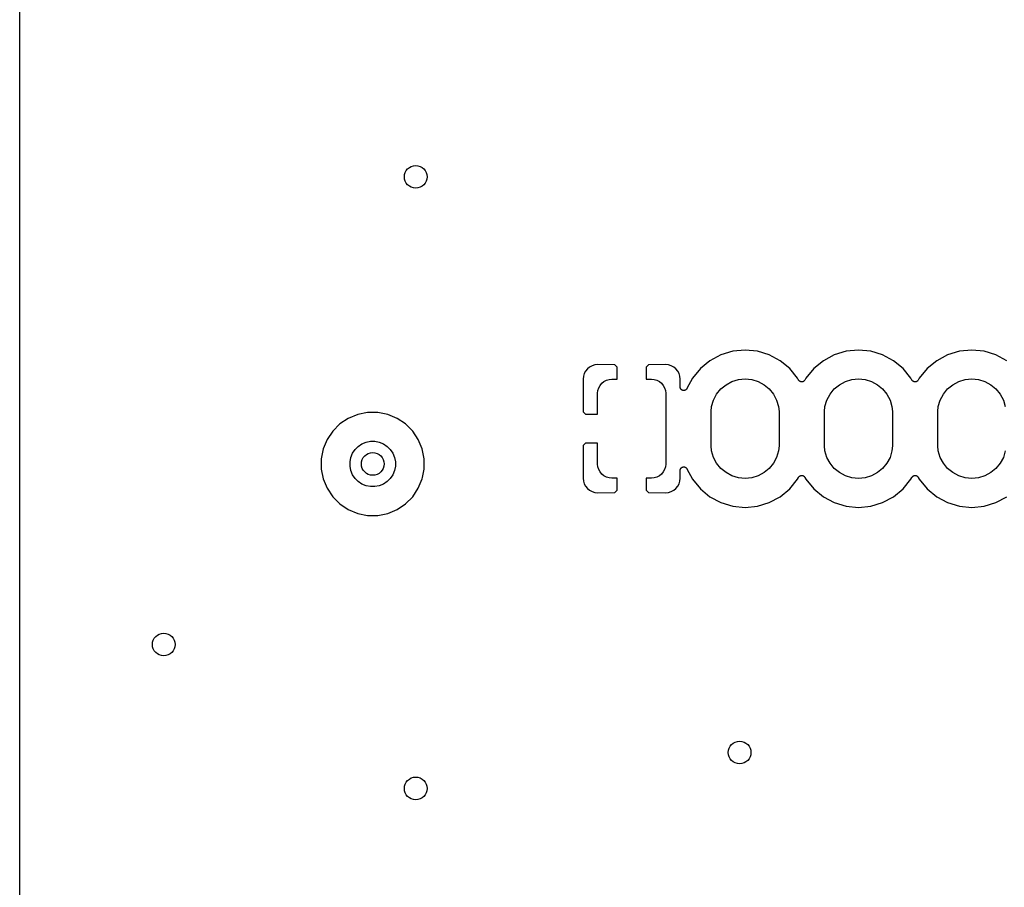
# Model space of a CAD drawing. Extents: x 1 to 139, y -76 to -1.
# Tile 3 of 20: x 1 to 18, y -54 to -38. Entities that reach past the tile are written whole.
import ezdxf

# ---------------------------------------------------------------- set-up
doc = ezdxf.new("R2010")
doc.units = 0
doc.header["$MEASUREMENT"] = 0
doc.layers.add('BLACK', color=7, linetype='CONTINUOUS')

msp = doc.modelspace()

# ---------------------------------------------------------------- linework, layer by layer
at = {"layer": 'BLACK', "linetype": 'CONTINUOUS'}
for p, q in [((0.635, -56.8778), (0.635, -6.16231)), ((13.0039, -44.4164), (12.8114, -44.5193)), ((13.2128, -44.353), (13.0039, -44.4164)), ((13.43, -44.3316), (13.2128, -44.353)), ((13.6472, -44.353), (13.43, -44.3316)), ((13.8561, -44.4164), (13.6472, -44.353)), ((14.0486, -44.5193), (13.8561, -44.4164)), ((15.0039, -44.4164), (14.8114, -44.5193)), ((15.2128, -44.353), (15.0039, -44.4164)), ((15.43, -44.3316), (15.2128, -44.353)), ((15.6472, -44.353), (15.43, -44.3316)), ((15.8561, -44.4164), (15.6472, -44.353)), ((16.0486, -44.5193), (15.8561, -44.4164)), ((17.0039, -44.4164), (16.8114, -44.5193)), ((17.2128, -44.353), (17.0039, -44.4164)), ((17.43, -44.3316), (17.2128, -44.353)), ((17.6472, -44.353), (17.43, -44.3316)), ((17.8561, -44.4164), (17.6472, -44.353)), ((18.0486, -44.5193), (17.8561, -44.4164)), ((10.6882, -44.6328), (10.6495, -44.6645)), ((10.7323, -44.6092), (10.6882, -44.6328)), ((10.7802, -44.5947), (10.7323, -44.6092)), ((10.833, -44.5895), (10.7802, -44.5947)), ((11.1337, -44.5909), (10.833, -44.5895)), ((11.176, -44.6332), (11.1337, -44.5909)), ((11.176, -44.845), (11.176, -44.6332)), ((11.7263, -44.5909), (11.684, -44.6332)), ((11.684, -44.6332), (11.684, -44.845)), ((12.027, -44.5895), (11.7263, -44.5909)), ((12.0798, -44.5947), (12.027, -44.5895)), ((12.1277, -44.6092), (12.0798, -44.5947)), ((12.1718, -44.6328), (12.1277, -44.6092)), ((12.2105, -44.6645), (12.1718, -44.6328)), ((12.8114, -44.5193), (12.6427, -44.6577)), ((14.2173, -44.6577), (14.0486, -44.5193)), ((14.8114, -44.5193), (14.6427, -44.6577)), ((16.2173, -44.6577), (16.0486, -44.5193)), ((16.8114, -44.5193), (16.6427, -44.6577)), ((10.5797, -44.7952), (10.5745, -44.848)), ((10.5942, -44.7473), (10.5797, -44.7952)), ((10.6178, -44.7032), (10.5942, -44.7473)), ((10.6495, -44.6645), (10.6178, -44.7032)), ((12.2422, -44.7032), (12.2105, -44.6645)), ((12.2658, -44.7473), (12.2422, -44.7032)), ((12.2803, -44.7952), (12.2658, -44.7473)), ((12.2855, -44.848), (12.2803, -44.7952)), ((12.6427, -44.6577), (12.5043, -44.8264)), ((14.3557, -44.8264), (14.2173, -44.6577)), ((14.6427, -44.6577), (14.5043, -44.8265)), ((16.3557, -44.8264), (16.2173, -44.6577)), ((16.6427, -44.6577), (16.5043, -44.8265)), ((10.5745, -44.848), (10.5759, -45.4238)), ((10.849, -44.9993), (10.8721, -44.9561)), ((10.8721, -44.9561), (10.9032, -44.9182)), ((10.9032, -44.9182), (10.9411, -44.8871)), ((10.9411, -44.8871), (10.9843, -44.864)), ((10.9843, -44.864), (11.0312, -44.8498)), ((11.0312, -44.8498), (11.08, -44.845)), ((11.08, -44.845), (11.176, -44.845)), ((11.684, -44.845), (11.78, -44.845)), ((11.78, -44.845), (11.8288, -44.8498)), ((11.8288, -44.8498), (11.8757, -44.864)), ((11.8757, -44.864), (11.9189, -44.8871)), ((11.9189, -44.8871), (11.9568, -44.9182)), ((11.9568, -44.9182), (11.9879, -44.9561)), ((11.9879, -44.9561), (12.011, -44.9993)), ((12.2852, -44.9827), (12.2855, -44.848)), ((12.2855, -44.9858), (12.2852, -44.9827)), ((12.5043, -44.8264), (12.4047, -45.0128)), ((13.0037, -45.0187), (13.095, -44.9437)), ((13.095, -44.9437), (13.1993, -44.888)), ((13.1993, -44.888), (13.3124, -44.8537)), ((13.3124, -44.8537), (13.43, -44.8421)), ((13.43, -44.8421), (13.5476, -44.8537)), ((13.5476, -44.8537), (13.6607, -44.888)), ((13.6607, -44.888), (13.765, -44.9437)), ((13.765, -44.9437), (13.8563, -45.0187)), ((14.374, -44.8606), (14.3557, -44.8264)), ((14.3774, -44.8657), (14.374, -44.8606)), ((14.3807, -44.8707), (14.3774, -44.8657)), ((14.3808, -44.8708), (14.3807, -44.8707)), ((14.3809, -44.8709), (14.3808, -44.8708)), ((14.3853, -44.8754), (14.3809, -44.8709)), ((14.3894, -44.8795), (14.3853, -44.8754)), ((14.3895, -44.8796), (14.3894, -44.8795)), ((14.3896, -44.8797), (14.3895, -44.8796)), ((14.3947, -44.8831), (14.3896, -44.8797)), ((14.3997, -44.8865), (14.3947, -44.8831)), ((14.3998, -44.8865), (14.3997, -44.8865)), ((14.3999, -44.8866), (14.3998, -44.8865)), ((14.4055, -44.889), (14.3999, -44.8866)), ((14.4111, -44.8913), (14.4055, -44.889)), ((14.4112, -44.8913), (14.4111, -44.8913)), ((14.4114, -44.8914), (14.4112, -44.8913)), ((14.4173, -44.8926), (14.4114, -44.8914)), ((14.4232, -44.8938), (14.4173, -44.8926)), ((14.4234, -44.8938), (14.4232, -44.8938)), ((14.4235, -44.8939), (14.4234, -44.8938)), ((14.4296, -44.8939), (14.4235, -44.8939)), ((14.4356, -44.894), (14.4296, -44.8939)), ((14.4358, -44.8939), (14.4356, -44.894)), ((14.4359, -44.8939), (14.4358, -44.8939)), ((14.4418, -44.8928), (14.4359, -44.8939)), ((14.4478, -44.8917), (14.4418, -44.8928)), ((14.4479, -44.8916), (14.4478, -44.8917)), ((14.4481, -44.8916), (14.4479, -44.8916)), ((14.4537, -44.8893), (14.4481, -44.8916)), ((14.4593, -44.887), (14.4537, -44.8893)), ((14.4594, -44.887), (14.4593, -44.887)), ((14.4595, -44.8869), (14.4594, -44.887)), ((14.4646, -44.8836), (14.4595, -44.8869)), ((14.4697, -44.8803), (14.4646, -44.8836)), ((14.4698, -44.8802), (14.4697, -44.8803)), ((14.4699, -44.8801), (14.4698, -44.8802)), ((14.4743, -44.8758), (14.4699, -44.8801)), ((14.4786, -44.8716), (14.4743, -44.8758)), ((14.4787, -44.8714), (14.4786, -44.8715)), ((14.4786, -44.8715), (14.4786, -44.8716)), ((14.4822, -44.8663), (14.4787, -44.8714)), ((14.4856, -44.8614), (14.4822, -44.8663)), ((14.4857, -44.8612), (14.4856, -44.8614)), ((14.486, -44.8606), (14.4857, -44.8612)), ((14.4857, -44.8612), (14.4857, -44.8612)), ((14.4857, -44.8612), (14.4857, -44.8612)), ((14.5043, -44.8265), (14.486, -44.8606)), ((15.0037, -45.0187), (15.095, -44.9437)), ((15.095, -44.9437), (15.1993, -44.888)), ((15.1993, -44.888), (15.3124, -44.8537)), ((15.3124, -44.8537), (15.43, -44.8421)), ((15.43, -44.8421), (15.5476, -44.8537)), ((15.5476, -44.8537), (15.6607, -44.888)), ((15.6607, -44.888), (15.765, -44.9437)), ((15.765, -44.9437), (15.8563, -45.0187)), ((16.374, -44.8606), (16.3557, -44.8264)), ((16.3774, -44.8657), (16.374, -44.8606)), ((16.3807, -44.8707), (16.3774, -44.8657)), ((16.3808, -44.8708), (16.3807, -44.8707)), ((16.3809, -44.8709), (16.3808, -44.8708)), ((16.3853, -44.8754), (16.3809, -44.8709)), ((16.3894, -44.8795), (16.3853, -44.8754)), ((16.3895, -44.8796), (16.3894, -44.8795)), ((16.3896, -44.8797), (16.3895, -44.8796)), ((16.3947, -44.8831), (16.3896, -44.8797)), ((16.3997, -44.8865), (16.3947, -44.8831)), ((16.3998, -44.8865), (16.3997, -44.8865)), ((16.3999, -44.8866), (16.3998, -44.8865)), ((16.4055, -44.889), (16.3999, -44.8866)), ((16.4111, -44.8913), (16.4055, -44.889)), ((16.4112, -44.8913), (16.4111, -44.8913)), ((16.4114, -44.8914), (16.4112, -44.8913)), ((16.4173, -44.8926), (16.4114, -44.8914)), ((16.4232, -44.8938), (16.4173, -44.8926)), ((16.4234, -44.8938), (16.4232, -44.8938)), ((16.4235, -44.8939), (16.4234, -44.8938)), ((16.4296, -44.8939), (16.4235, -44.8939)), ((16.4356, -44.894), (16.4296, -44.8939)), ((16.4358, -44.8939), (16.4356, -44.894)), ((16.4359, -44.8939), (16.4358, -44.8939)), ((16.4418, -44.8928), (16.4359, -44.8939)), ((16.4478, -44.8917), (16.4418, -44.8928)), ((16.4479, -44.8916), (16.4478, -44.8917)), ((16.4481, -44.8916), (16.4479, -44.8916)), ((16.4537, -44.8893), (16.4481, -44.8916)), ((16.4593, -44.887), (16.4537, -44.8893)), ((16.4594, -44.887), (16.4593, -44.887)), ((16.4595, -44.8869), (16.4594, -44.887)), ((16.4646, -44.8836), (16.4595, -44.8869)), ((16.4697, -44.8803), (16.4646, -44.8836)), ((16.4698, -44.8802), (16.4697, -44.8803)), ((16.4699, -44.8801), (16.4698, -44.8802)), ((16.4743, -44.8758), (16.4699, -44.8801)), ((16.4786, -44.8716), (16.4743, -44.8758)), ((16.4787, -44.8714), (16.4786, -44.8715)), ((16.4786, -44.8715), (16.4786, -44.8716)), ((16.4822, -44.8663), (16.4787, -44.8714)), ((16.4856, -44.8614), (16.4822, -44.8663)), ((16.4857, -44.8612), (16.4856, -44.8614)), ((16.486, -44.8606), (16.4857, -44.8612)), ((16.4857, -44.8612), (16.4857, -44.8612)), ((16.4857, -44.8612), (16.4857, -44.8612)), ((16.5043, -44.8265), (16.486, -44.8606)), ((17.0037, -45.0187), (17.095, -44.9437)), ((17.095, -44.9437), (17.1993, -44.888)), ((17.1993, -44.888), (17.3124, -44.8537)), ((17.3124, -44.8537), (17.43, -44.8421)), ((17.43, -44.8421), (17.5476, -44.8537)), ((17.5476, -44.8537), (17.6607, -44.888)), ((17.6607, -44.888), (17.765, -44.9437)), ((17.765, -44.9437), (17.8563, -45.0187)), ((10.83, -45.095), (10.8348, -45.0462)), ((10.83, -45.466), (10.83, -45.095)), ((10.8348, -45.0462), (10.849, -44.9993)), ((12.011, -44.9993), (12.0252, -45.0462)), ((12.0252, -45.0462), (12.03, -45.095)), ((12.03, -45.095), (12.03, -46.345)), ((12.2855, -44.9889), (12.2855, -44.9858)), ((12.2861, -44.9919), (12.2855, -44.9889)), ((12.2864, -44.995), (12.2861, -44.9919)), ((12.2873, -44.998), (12.2864, -44.995)), ((12.2879, -45.001), (12.2873, -44.998)), ((12.289, -45.0039), (12.2879, -45.001)), ((12.2899, -45.0069), (12.289, -45.0039)), ((12.2914, -45.0096), (12.2899, -45.0069)), ((12.2926, -45.0125), (12.2914, -45.0096)), ((12.2943, -45.0151), (12.2926, -45.0125)), ((12.2957, -45.0178), (12.2943, -45.0151)), ((12.2977, -45.0203), (12.2957, -45.0178)), ((12.2994, -45.0229), (12.2977, -45.0203)), ((12.3016, -45.0251), (12.2994, -45.0229)), ((12.3035, -45.0275), (12.3016, -45.0251)), ((12.3059, -45.0295), (12.3035, -45.0275)), ((12.3081, -45.0317), (12.3059, -45.0295)), ((12.3107, -45.0334), (12.3081, -45.0317)), ((12.313, -45.0354), (12.3107, -45.0334)), ((12.3158, -45.0369), (12.313, -45.0354)), ((12.3184, -45.0386), (12.3158, -45.0369)), ((12.3212, -45.0398), (12.3184, -45.0386)), ((12.3239, -45.0413), (12.3212, -45.0398)), ((12.3269, -45.0422), (12.3239, -45.0413)), ((12.3298, -45.0434), (12.3269, -45.0422)), ((12.3328, -45.0441), (12.3298, -45.0434)), ((12.3358, -45.045), (12.3328, -45.0441)), ((12.3389, -45.0453), (12.3358, -45.045)), ((12.3419, -45.046), (12.3389, -45.0453)), ((12.345, -45.046), (12.3419, -45.046)), ((12.3481, -45.0463), (12.345, -45.046)), ((12.3512, -45.0461), (12.3481, -45.0463)), ((12.3543, -45.0461), (12.3512, -45.0461)), ((12.3573, -45.0455), (12.3543, -45.0461)), ((12.3604, -45.0452), (12.3573, -45.0455)), ((12.3634, -45.0444), (12.3604, -45.0452)), ((12.3665, -45.0438), (12.3634, -45.0444)), ((12.3694, -45.0426), (12.3665, -45.0438)), ((12.3723, -45.0418), (12.3694, -45.0426)), ((12.3751, -45.0403), (12.3723, -45.0418)), ((12.378, -45.0392), (12.3751, -45.0403)), ((12.3806, -45.0375), (12.378, -45.0392)), ((12.3833, -45.0361), (12.3806, -45.0375)), ((12.3858, -45.0341), (12.3833, -45.0361)), ((12.3884, -45.0324), (12.3858, -45.0341)), ((12.3906, -45.0303), (12.3884, -45.0324)), ((12.393, -45.0283), (12.3906, -45.0303)), ((12.395, -45.0259), (12.393, -45.0283)), ((12.3972, -45.0238), (12.395, -45.0259)), ((12.399, -45.0212), (12.3972, -45.0238)), ((12.401, -45.0188), (12.399, -45.0212)), ((12.4025, -45.0161), (12.401, -45.0188)), ((12.4043, -45.0135), (12.4025, -45.0161)), ((12.4047, -45.0128), (12.4043, -45.0135)), ((12.873, -45.2143), (12.9287, -45.11)), ((12.9287, -45.11), (13.0037, -45.0187)), ((13.8563, -45.0187), (13.9313, -45.11)), ((13.9313, -45.11), (13.987, -45.2143)), ((14.873, -45.2143), (14.9287, -45.11)), ((14.9287, -45.11), (15.0037, -45.0187)), ((15.8563, -45.0187), (15.9313, -45.11)), ((15.9313, -45.11), (15.987, -45.2143)), ((16.873, -45.2143), (16.9287, -45.11)), ((16.9287, -45.11), (17.0037, -45.0187)), ((17.8563, -45.0187), (17.9313, -45.11)), ((17.9313, -45.11), (17.987, -45.2143)), ((12.83, -45.4155), (12.8387, -45.3274)), ((12.8387, -45.3274), (12.873, -45.2143)), ((13.987, -45.2143), (14.0213, -45.3274)), ((14.0213, -45.3274), (14.03, -45.4155)), ((14.83, -45.4155), (14.8387, -45.3274)), ((14.8387, -45.3274), (14.873, -45.2143)), ((15.987, -45.2143), (16.0213, -45.3274)), ((16.0213, -45.3274), (16.03, -45.4155)), ((16.83, -45.4155), (16.8387, -45.3274)), ((16.8387, -45.3274), (16.873, -45.2143)), ((17.987, -45.2143), (18.0213, -45.3274)), ((6.59734, -45.4694), (6.4321, -45.5378)), ((6.77277, -45.4345), (6.59734, -45.4694)), ((6.95163, -45.4345), (6.77277, -45.4345)), ((7.12706, -45.4694), (6.95163, -45.4345)), ((7.2923, -45.5378), (7.12706, -45.4694)), ((10.5759, -45.4238), (10.6182, -45.466)), ((10.6182, -45.466), (10.83, -45.466)), ((12.83, -46.0245), (12.83, -45.4155)), ((14.03, -45.4155), (14.03, -46.0245)), ((14.83, -46.0245), (14.83, -45.4155)), ((16.03, -45.4155), (16.03, -46.0245)), ((16.83, -46.0245), (16.83, -45.4155)), ((6.28338, -45.6372), (6.15691, -45.7637)), ((6.4321, -45.5378), (6.28338, -45.6372)), ((7.44102, -45.6372), (7.2923, -45.5378)), ((7.56749, -45.7637), (7.44102, -45.6372)), ((6.15691, -45.7637), (6.05754, -45.9124)), ((7.66686, -45.9124), (7.56749, -45.7637)), ((6.05754, -45.9124), (5.98909, -46.0776)), ((6.60722, -46.0318), (6.67273, -45.988)), ((6.67273, -45.988), (6.74552, -45.9579)), ((6.74552, -45.9579), (6.8228, -45.9425)), ((6.8228, -45.9425), (6.9016, -45.9425)), ((6.9016, -45.9425), (6.97888, -45.9579)), ((6.97888, -45.9579), (7.05167, -45.988)), ((7.05167, -45.988), (7.11719, -46.0318)), ((7.73531, -46.0776), (7.66686, -45.9124)), ((10.5759, -46.0162), (10.5745, -46.592)), ((10.6182, -45.974), (10.5759, -46.0162)), ((10.83, -45.974), (10.6182, -45.974)), ((10.83, -46.345), (10.83, -45.974)), ((12.8387, -46.1126), (12.83, -46.0245)), ((14.03, -46.0245), (14.0213, -46.1126)), ((14.8387, -46.1126), (14.83, -46.0245)), ((16.03, -46.0245), (16.0213, -46.1126)), ((16.8387, -46.1126), (16.83, -46.0245)), ((5.98909, -46.0776), (5.9542, -46.2531)), ((6.47757, -46.2258), (6.50772, -46.153)), ((6.50772, -46.153), (6.5515, -46.0875)), ((6.5515, -46.0875), (6.60722, -46.0318)), ((7.11719, -46.0318), (7.1729, -46.0875)), ((7.1729, -46.0875), (7.21667, -46.153)), ((7.21667, -46.153), (7.24683, -46.2258)), ((7.7702, -46.2531), (7.73531, -46.0776)), ((12.873, -46.2257), (12.8387, -46.1126)), ((14.0213, -46.1126), (13.987, -46.2257)), ((14.873, -46.2257), (14.8387, -46.1126)), ((16.0213, -46.1126), (15.987, -46.2257)), ((16.873, -46.2257), (16.8387, -46.1126)), ((18.0213, -46.1126), (17.987, -46.2257)), ((5.9542, -46.2531), (5.9542, -46.4319)), ((6.4622, -46.3031), (6.47757, -46.2258)), ((6.4622, -46.3819), (6.4622, -46.3031)), ((7.24683, -46.2258), (7.2622, -46.3031)), ((7.2622, -46.3031), (7.2622, -46.3819)), ((7.7702, -46.4319), (7.7702, -46.2531)), ((10.8348, -46.3938), (10.83, -46.345)), ((12.03, -46.345), (12.0252, -46.3938)), ((12.9287, -46.33), (12.873, -46.2257)), ((13.0037, -46.4213), (12.9287, -46.33)), ((13.9313, -46.33), (13.8563, -46.4213)), ((13.987, -46.2257), (13.9313, -46.33)), ((14.9287, -46.33), (14.873, -46.2257)), ((15.0037, -46.4213), (14.9287, -46.33)), ((15.9313, -46.33), (15.8563, -46.4213)), ((15.987, -46.2257), (15.9313, -46.33)), ((16.9287, -46.33), (16.873, -46.2257)), ((17.0037, -46.4213), (16.9287, -46.33)), ((17.9313, -46.33), (17.8563, -46.4213)), ((17.987, -46.2257), (17.9313, -46.33)), ((5.9542, -46.4319), (5.98909, -46.6074)), ((6.47757, -46.4592), (6.4622, -46.3819)), ((6.50772, -46.532), (6.47757, -46.4592)), ((6.5515, -46.5975), (6.50772, -46.532)), ((7.21667, -46.532), (7.1729, -46.5975)), ((7.24683, -46.4592), (7.21667, -46.532)), ((7.2622, -46.3819), (7.24683, -46.4592)), ((7.74023, -46.5826), (7.7702, -46.4319)), ((10.849, -46.4407), (10.8348, -46.3938)), ((10.8721, -46.4839), (10.849, -46.4407)), ((10.9032, -46.5218), (10.8721, -46.4839)), ((10.9411, -46.5529), (10.9032, -46.5218)), ((11.9568, -46.5218), (11.9189, -46.5529)), ((11.9879, -46.4839), (11.9568, -46.5218)), ((12.011, -46.4407), (11.9879, -46.4839)), ((12.0252, -46.3938), (12.011, -46.4407)), ((12.2852, -46.4564), (12.2855, -46.4533)), ((12.2852, -46.4573), (12.2852, -46.4564)), ((12.2855, -46.592), (12.2852, -46.4573)), ((12.2855, -46.4533), (12.2856, -46.4502)), ((12.2856, -46.4502), (12.2862, -46.4472)), ((12.2862, -46.4472), (12.2865, -46.4441)), ((12.2865, -46.4441), (12.2875, -46.4412)), ((12.2875, -46.4412), (12.2881, -46.4381)), ((12.2881, -46.4381), (12.2893, -46.4352)), ((12.2893, -46.4352), (12.2903, -46.4323)), ((12.2903, -46.4323), (12.2918, -46.4296)), ((12.2918, -46.4296), (12.293, -46.4267)), ((12.293, -46.4267), (12.2947, -46.4241)), ((12.2947, -46.4241), (12.2962, -46.4214)), ((12.2962, -46.4214), (12.2982, -46.419)), ((12.2982, -46.419), (12.3, -46.4165)), ((12.3, -46.4165), (12.3022, -46.4143)), ((12.3022, -46.4143), (12.3041, -46.4119)), ((12.3041, -46.4119), (12.3066, -46.41)), ((12.3066, -46.41), (12.3088, -46.4078)), ((12.3088, -46.4078), (12.3114, -46.4061)), ((12.3114, -46.4061), (12.3138, -46.4041)), ((12.3138, -46.4041), (12.3165, -46.4027)), ((12.3165, -46.4027), (12.3191, -46.401)), ((12.3191, -46.401), (12.322, -46.3998)), ((12.322, -46.3998), (12.3247, -46.3984)), ((12.3247, -46.3984), (12.3277, -46.3975)), ((12.3277, -46.3975), (12.3306, -46.3963)), ((12.3306, -46.3963), (12.3337, -46.3957)), ((12.3337, -46.3957), (12.3366, -46.3948)), ((12.3366, -46.3948), (12.3397, -46.3945)), ((12.3397, -46.3945), (12.3428, -46.3939)), ((12.3428, -46.3939), (12.3459, -46.394)), ((12.3459, -46.394), (12.349, -46.3937)), ((12.349, -46.3937), (12.3521, -46.394)), ((12.3521, -46.394), (12.3552, -46.394)), ((12.3552, -46.394), (12.3582, -46.3946)), ((12.3582, -46.3946), (12.3613, -46.3949)), ((12.3613, -46.3949), (12.3643, -46.3958)), ((12.3643, -46.3958), (12.3673, -46.3965)), ((12.3673, -46.3965), (12.3702, -46.3977)), ((12.3702, -46.3977), (12.3731, -46.3986)), ((12.3731, -46.3986), (12.3759, -46.4)), ((12.3759, -46.4), (12.3788, -46.4012)), ((12.3788, -46.4012), (12.3813, -46.403)), ((12.3813, -46.403), (12.3841, -46.4044)), ((12.3841, -46.4044), (12.3865, -46.4064)), ((12.3865, -46.4064), (12.3891, -46.4082)), ((12.3891, -46.4082), (12.3912, -46.4104)), ((12.3912, -46.4104), (12.3936, -46.4123)), ((12.3936, -46.4123), (12.3956, -46.4147)), ((12.3956, -46.4147), (12.3978, -46.4169)), ((12.3978, -46.4169), (12.3995, -46.4195)), ((12.3995, -46.4195), (12.4015, -46.4219)), ((12.4015, -46.4219), (12.403, -46.4246)), ((12.403, -46.4246), (12.4047, -46.4272)), ((12.4047, -46.4272), (12.5043, -46.6136)), ((13.095, -46.4963), (13.0037, -46.4213)), ((13.1993, -46.552), (13.095, -46.4963)), ((13.765, -46.4963), (13.6607, -46.552)), ((13.8563, -46.4213), (13.765, -46.4963)), ((14.4181, -46.5472), (14.4241, -46.5461)), ((14.4241, -46.5461), (14.4242, -46.5461)), ((14.4242, -46.5461), (14.4244, -46.546)), ((14.4244, -46.546), (14.4303, -46.5461)), ((14.4303, -46.5461), (14.4365, -46.5461)), ((14.4365, -46.5461), (14.4366, -46.5462)), ((14.4366, -46.5462), (14.4368, -46.5462)), ((14.4368, -46.5462), (14.4425, -46.5473)), ((15.095, -46.4963), (15.0037, -46.4213)), ((15.1993, -46.552), (15.095, -46.4963)), ((15.765, -46.4963), (15.6607, -46.552)), ((15.8563, -46.4213), (15.765, -46.4963)), ((16.4181, -46.5472), (16.4241, -46.5461)), ((16.4241, -46.5461), (16.4242, -46.5461)), ((16.4242, -46.5461), (16.4244, -46.546)), ((16.4244, -46.546), (16.4303, -46.5461)), ((16.4303, -46.5461), (16.4365, -46.5461)), ((16.4365, -46.5461), (16.4366, -46.5462)), ((16.4366, -46.5462), (16.4368, -46.5462)), ((16.4368, -46.5462), (16.4425, -46.5473)), ((17.095, -46.4963), (17.0037, -46.4213)), ((17.1993, -46.552), (17.095, -46.4963)), ((17.765, -46.4963), (17.6607, -46.552)), ((17.8563, -46.4213), (17.765, -46.4963)), ((5.98909, -46.6074), (6.05754, -46.7726)), ((6.60722, -46.6532), (6.5515, -46.5975)), ((6.67273, -46.697), (6.60722, -46.6532)), ((6.74552, -46.7271), (6.67273, -46.697)), ((7.05167, -46.697), (6.97888, -46.7271)), ((7.11719, -46.6532), (7.05167, -46.697)), ((7.1729, -46.5975), (7.11719, -46.6532)), ((7.66686, -46.7726), (7.73531, -46.6074)), ((7.73531, -46.6074), (7.74023, -46.5826)), ((7.74023, -46.5826), (7.74023, -46.5826)), ((10.5745, -46.592), (10.5797, -46.6448)), ((10.5797, -46.6448), (10.5942, -46.6927)), ((10.5942, -46.6927), (10.6178, -46.7368)), ((10.9843, -46.576), (10.9411, -46.5529)), ((11.0312, -46.5902), (10.9843, -46.576)), ((11.08, -46.595), (11.0312, -46.5902)), ((11.176, -46.595), (11.08, -46.595)), ((11.176, -46.8068), (11.176, -46.595)), ((11.78, -46.595), (11.684, -46.595)), ((11.684, -46.595), (11.684, -46.8068)), ((11.8288, -46.5902), (11.78, -46.595)), ((11.8757, -46.576), (11.8288, -46.5902)), ((11.9189, -46.5529), (11.8757, -46.576)), ((12.2422, -46.7368), (12.2658, -46.6927)), ((12.2658, -46.6927), (12.2803, -46.6448)), ((12.2803, -46.6448), (12.2855, -46.592)), ((12.5043, -46.6136), (12.6427, -46.7823)), ((13.3124, -46.5863), (13.1993, -46.552)), ((13.43, -46.5979), (13.3124, -46.5863)), ((13.5476, -46.5863), (13.43, -46.5979)), ((13.6607, -46.552), (13.5476, -46.5863)), ((14.2173, -46.7823), (14.3557, -46.6136)), ((14.3557, -46.6136), (14.374, -46.5794)), ((14.374, -46.5794), (14.3743, -46.5788)), ((14.3743, -46.5788), (14.3744, -46.5786)), ((14.3743, -46.5788), (14.3743, -46.5788)), ((14.3743, -46.5788), (14.3743, -46.5788)), ((14.3744, -46.5786), (14.3778, -46.5737)), ((14.3778, -46.5737), (14.3813, -46.5686)), ((14.3813, -46.5686), (14.3814, -46.5685)), ((14.3814, -46.5684), (14.3857, -46.5643)), ((14.3814, -46.5685), (14.3814, -46.5684)), ((14.3857, -46.5643), (14.3901, -46.5599)), ((14.3901, -46.5599), (14.3902, -46.5598)), ((14.3902, -46.5598), (14.3903, -46.5597)), ((14.3903, -46.5597), (14.3954, -46.5564)), ((14.3954, -46.5564), (14.4005, -46.5531)), ((14.4005, -46.5531), (14.4006, -46.553)), ((14.4006, -46.553), (14.4007, -46.553)), ((14.4007, -46.553), (14.4064, -46.5507)), ((14.4064, -46.5507), (14.4119, -46.5484)), ((14.4119, -46.5484), (14.4121, -46.5484)), ((14.4121, -46.5484), (14.4122, -46.5483)), ((14.4122, -46.5483), (14.4181, -46.5472)), ((14.4425, -46.5473), (14.4486, -46.5486)), ((14.4486, -46.5486), (14.4488, -46.5486)), ((14.4488, -46.5486), (14.4489, -46.5487)), ((14.4489, -46.5487), (14.4543, -46.551)), ((14.4543, -46.551), (14.4601, -46.5534)), ((14.4601, -46.5534), (14.4602, -46.5535)), ((14.4602, -46.5535), (14.4603, -46.5535)), ((14.4603, -46.5535), (14.4652, -46.5568)), ((14.4652, -46.5568), (14.4704, -46.5603)), ((14.4704, -46.5603), (14.4705, -46.5604)), ((14.4705, -46.5604), (14.4706, -46.5605)), ((14.4706, -46.5605), (14.4747, -46.5646)), ((14.4747, -46.5646), (14.4791, -46.5691)), ((14.4791, -46.5691), (14.4792, -46.5692)), ((14.4792, -46.5692), (14.4793, -46.5693)), ((14.4793, -46.5693), (14.4825, -46.5742)), ((14.4825, -46.5742), (14.486, -46.5794)), ((14.486, -46.5794), (14.5043, -46.6136)), ((14.5043, -46.6136), (14.6427, -46.7823)), ((15.3124, -46.5863), (15.1993, -46.552)), ((15.43, -46.5979), (15.3124, -46.5863)), ((15.5476, -46.5863), (15.43, -46.5979)), ((15.6607, -46.552), (15.5476, -46.5863)), ((16.2173, -46.7823), (16.3557, -46.6136)), ((16.3557, -46.6136), (16.374, -46.5794)), ((16.374, -46.5794), (16.3743, -46.5788)), ((16.3743, -46.5788), (16.3744, -46.5786)), ((16.3743, -46.5788), (16.3743, -46.5788)), ((16.3743, -46.5788), (16.3743, -46.5788)), ((16.3744, -46.5786), (16.3778, -46.5737)), ((16.3778, -46.5737), (16.3813, -46.5686)), ((16.3813, -46.5686), (16.3814, -46.5685)), ((16.3814, -46.5684), (16.3857, -46.5643)), ((16.3814, -46.5685), (16.3814, -46.5684)), ((16.3857, -46.5643), (16.3901, -46.5599)), ((16.3901, -46.5599), (16.3902, -46.5598)), ((16.3902, -46.5598), (16.3903, -46.5597)), ((16.3903, -46.5597), (16.3954, -46.5564)), ((16.3954, -46.5564), (16.4005, -46.5531)), ((16.4005, -46.5531), (16.4006, -46.553)), ((16.4006, -46.553), (16.4007, -46.553)), ((16.4007, -46.553), (16.4064, -46.5507)), ((16.4064, -46.5507), (16.4119, -46.5484)), ((16.4119, -46.5484), (16.4121, -46.5484)), ((16.4121, -46.5484), (16.4122, -46.5483)), ((16.4122, -46.5483), (16.4181, -46.5472)), ((16.4425, -46.5473), (16.4486, -46.5486)), ((16.4486, -46.5486), (16.4488, -46.5486)), ((16.4488, -46.5486), (16.4489, -46.5487)), ((16.4489, -46.5487), (16.4543, -46.551)), ((16.4543, -46.551), (16.4601, -46.5534)), ((16.4601, -46.5534), (16.4602, -46.5535)), ((16.4602, -46.5535), (16.4603, -46.5535)), ((16.4603, -46.5535), (16.4652, -46.5568)), ((16.4652, -46.5568), (16.4704, -46.5603)), ((16.4704, -46.5603), (16.4705, -46.5604)), ((16.4705, -46.5604), (16.4706, -46.5605)), ((16.4706, -46.5605), (16.4747, -46.5646)), ((16.4747, -46.5646), (16.4791, -46.5691)), ((16.4791, -46.5691), (16.4792, -46.5692)), ((16.4792, -46.5692), (16.4793, -46.5693)), ((16.4793, -46.5693), (16.4825, -46.5742)), ((16.4825, -46.5742), (16.486, -46.5794)), ((16.486, -46.5794), (16.5043, -46.6136)), ((16.5043, -46.6136), (16.6427, -46.7823)), ((17.3124, -46.5863), (17.1993, -46.552)), ((17.43, -46.5979), (17.3124, -46.5863)), ((17.5476, -46.5863), (17.43, -46.5979)), ((17.6607, -46.552), (17.5476, -46.5863)), ((6.05754, -46.7726), (6.15691, -46.9213)), ((6.8228, -46.7425), (6.74552, -46.7271)), ((6.9016, -46.7425), (6.8228, -46.7425)), ((6.97888, -46.7271), (6.9016, -46.7425)), ((7.56749, -46.9213), (7.66686, -46.7726)), ((10.6178, -46.7368), (10.6495, -46.7755)), ((10.6495, -46.7755), (10.6882, -46.8072)), ((10.6882, -46.8072), (10.7323, -46.8308)), ((10.7323, -46.8308), (10.7802, -46.8453)), ((10.7802, -46.8453), (10.833, -46.8505)), ((10.833, -46.8505), (11.1337, -46.8491)), ((11.1337, -46.8491), (11.176, -46.8068)), ((11.684, -46.8068), (11.7263, -46.8491)), ((11.7263, -46.8491), (12.027, -46.8505)), ((12.027, -46.8505), (12.0798, -46.8453)), ((12.0798, -46.8453), (12.1277, -46.8308)), ((12.1277, -46.8308), (12.1718, -46.8072)), ((12.1718, -46.8072), (12.2105, -46.7755)), ((12.2105, -46.7755), (12.2422, -46.7368)), ((12.6427, -46.7823), (12.8114, -46.9207)), ((14.0486, -46.9207), (14.2173, -46.7823)), ((14.6427, -46.7823), (14.8114, -46.9207)), ((16.0486, -46.9207), (16.2173, -46.7823)), ((16.6427, -46.7823), (16.8114, -46.9207)), ((6.15691, -46.9213), (6.28338, -47.0478)), ((6.28338, -47.0478), (6.4321, -47.1472)), ((7.2923, -47.1472), (7.44102, -47.0478)), ((7.44102, -47.0478), (7.56749, -46.9213)), ((12.8114, -46.9207), (13.0039, -47.0236)), ((13.0039, -47.0236), (13.2128, -47.087)), ((13.6472, -47.087), (13.8561, -47.0236)), ((13.8561, -47.0236), (14.0486, -46.9207)), ((14.8114, -46.9207), (15.0039, -47.0236)), ((15.0039, -47.0236), (15.2128, -47.087)), ((15.6472, -47.087), (15.8561, -47.0236)), ((15.8561, -47.0236), (16.0486, -46.9207)), ((16.8114, -46.9207), (17.0039, -47.0236)), ((17.0039, -47.0236), (17.2128, -47.087)), ((17.6472, -47.087), (17.8561, -47.0236)), ((17.8561, -47.0236), (18.0486, -46.9207)), ((6.4321, -47.1472), (6.59734, -47.2156)), ((6.59734, -47.2156), (6.77277, -47.2505)), ((6.95163, -47.2505), (7.12706, -47.2156)), ((7.12706, -47.2156), (7.2923, -47.1472)), ((13.2128, -47.087), (13.43, -47.1084)), ((13.43, -47.1084), (13.6472, -47.087)), ((15.2128, -47.087), (15.43, -47.1084)), ((15.43, -47.1084), (15.6472, -47.087)), ((17.2128, -47.087), (17.43, -47.1084)), ((17.43, -47.1084), (17.6472, -47.087)), ((6.77277, -47.2505), (6.95163, -47.2505))]:
    msp.add_line(p, q, dxfattribs=at)
at = {"layer": 'BLACK'}
for centre in [(7.62, -41.275), (6.8622, -46.3425), (3.175, -49.53), (13.335, -51.435), (7.62, -52.07)]:
    msp.add_circle(centre, 0.2, dxfattribs=at)

doc.saveas('drawing.dxf')
